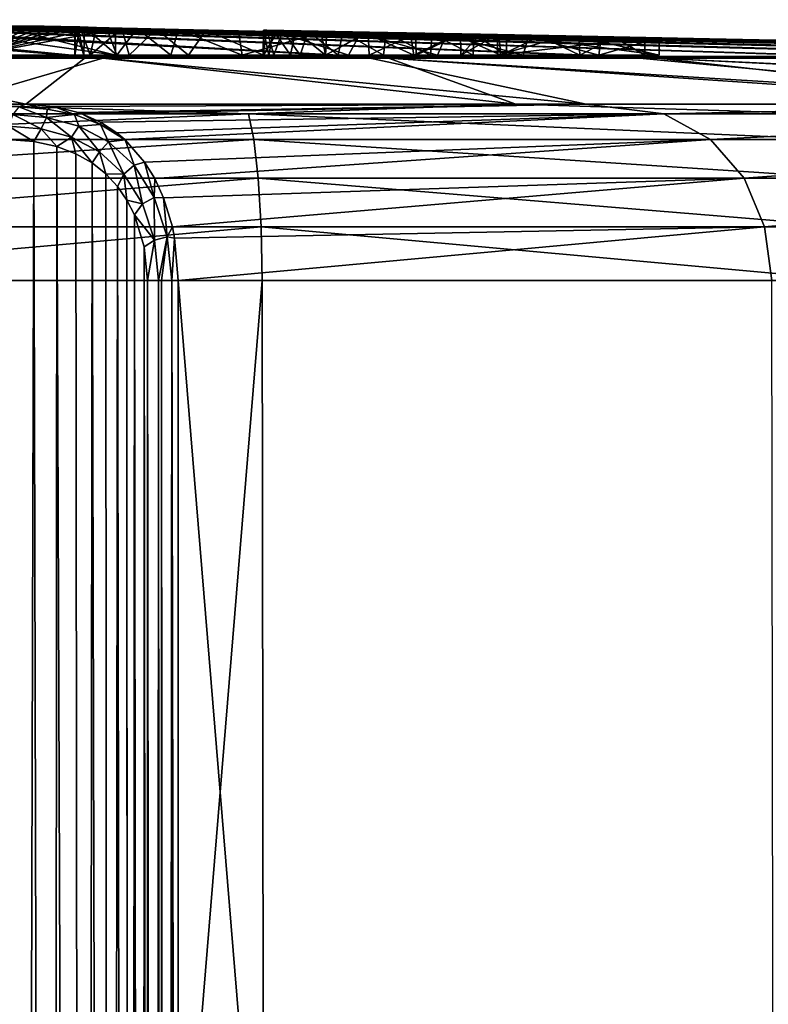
# Model space of a CAD drawing. Header units: millimetres. Extents: x -23 to 23, y -1 to 161.
# Tile 66 of 68: x 2.03 to 6.24, y 155.12 to 160.65. Entities that reach past the tile are written whole.
import ezdxf

# ---------------------------------------------------------------- set-up
doc = ezdxf.new("R2010")
doc.units = ezdxf.units.MM
doc.header["$LTSCALE"] = 79.788429
for name, color, linetype in [('100', 7, 'CONTINUOUS'), ('101', 7, 'CONTINUOUS'), ('102', 7, 'CONTINUOUS'), ('103', 7, 'CONTINUOUS'), ('104', 7, 'CONTINUOUS'), ('105', 7, 'CONTINUOUS'), ('106', 7, 'CONTINUOUS'), ('110', 7, 'CONTINUOUS'), ('111', 7, 'CONTINUOUS'), ('112', 7, 'CONTINUOUS'), ('131', 7, 'CONTINUOUS'), ('65', 7, 'CONTINUOUS'), ('70', 7, 'CONTINUOUS'), ('71', 7, 'CONTINUOUS'), ('72', 7, 'CONTINUOUS'), ('73', 7, 'CONTINUOUS')]:
    doc.layers.add(name, color=color, linetype=linetype)

msp = doc.modelspace()

# ---------------------------------------------------------------- linework, layer by layer
at = {"layer": '100', "color": 7, "linetype": 'CONTINUOUS'}
for points in [[(1.9729, 160.6134, 0.7228), (2.0393, 160.614, 0.432), (1.7726, 160.45, 1.5999), (1.9729, 160.6134, 0.7228)], [(2.0393, 160.614, 0.432), (2.1058, 160.6139, 0.1404), (1.7726, 160.45, 1.5999), (2.0393, 160.614, 0.432)], [(2.1058, 160.6139, 0.1404), (2.1721, 160.6131, -0.15), (1.7726, 160.45, 1.5999), (2.1058, 160.6139, 0.1404)], [(2.1721, 160.6131, -0.15), (2.2355, 160.6117, -0.4274), (1.7726, 160.45, 1.5999), (2.1721, 160.6131, -0.15)], [(2.2355, 160.6117, -0.4274), (2.2981, 160.6098, -0.7017), (1.7726, 160.45, 1.5999), (2.2355, 160.6117, -0.4274)], [(2.2981, 160.6098, -0.7017), (2.3613, 160.6073, -0.9786), (1.7726, 160.45, 1.5999), (2.2981, 160.6098, -0.7017)], [(2.3613, 160.6073, -0.9786), (2.4604, 160.6026, -1.4125), (1.7726, 160.45, 1.5999), (2.3613, 160.6073, -0.9786)], [(2.4604, 160.6026, -1.4125), (2.5717, 160.5965, -1.9001), (1.7726, 160.45, 1.5999), (2.4604, 160.6026, -1.4125)], [(2.5717, 160.5965, -1.9001), (2.5717, 160.45, -1.9001), (1.7726, 160.45, 1.5999), (2.5717, 160.5965, -1.9001)]]:
    msp.add_3dface(points, dxfattribs=at)
at = {"layer": '101', "color": 7, "linetype": 'CONTINUOUS'}
for points in [[(1.9535, 160.6052, -1.8997), (1.4447, 160.6114, -1.8994), (2.5717, 160.45, -1.9001), (1.9535, 160.6052, -1.8997)], [(1.4447, 160.6114, -1.8994), (1.4447, 160.45, -1.8994), (2.5717, 160.45, -1.9001), (1.4447, 160.6114, -1.8994)], [(2.5717, 160.5965, -1.9001), (1.9535, 160.6052, -1.8997), (2.5717, 160.45, -1.9001), (2.5717, 160.5965, -1.9001)]]:
    msp.add_3dface(points, dxfattribs=at)
at = {"layer": '102', "color": 7, "linetype": 'CONTINUOUS'}
for points in [[(2.3432, 160.6101, -0.15), (2.3475, 160.6099, 0.0413), (2.3436, 160.45, -0.0285), (2.3432, 160.6101, -0.15)], [(2.3608, 160.6097, -0.3523), (2.3432, 160.6101, -0.15), (2.3943, 160.45, -0.5245), (2.3608, 160.6097, -0.3523)], [(2.3943, 160.45, -0.5245), (2.3432, 160.6101, -0.15), (2.3436, 160.45, -0.0285), (2.3943, 160.45, -0.5245)], [(2.3475, 160.6099, 0.0413), (2.3711, 160.6091, 0.2253), (2.3436, 160.45, -0.0285), (2.3475, 160.6099, 0.0413)], [(2.3436, 160.45, -0.0285), (2.3711, 160.6091, 0.2253), (2.4307, 160.45, 0.4625), (2.3436, 160.45, -0.0285)], [(2.3989, 160.6086, -0.543), (2.3608, 160.6097, -0.3523), (2.3943, 160.45, -0.5245), (2.3989, 160.6086, -0.543)], [(2.3711, 160.6091, 0.2253), (2.4647, 160.6062, 0.5577), (2.4307, 160.45, 0.4625), (2.3711, 160.6091, 0.2253)], [(2.5788, 160.45, -0.9876), (2.3989, 160.6086, -0.543), (2.3943, 160.45, -0.5245), (2.5788, 160.45, -0.9876)], [(2.5212, 160.6052, -0.8778), (2.3989, 160.6086, -0.543), (2.5788, 160.45, -0.9876), (2.5212, 160.6052, -0.8778)], [(2.4647, 160.6062, 0.5577), (2.6071, 160.6022, 0.8454), (2.4307, 160.45, 0.4625), (2.4647, 160.6062, 0.5577)], [(2.4307, 160.45, 0.4625), (2.6071, 160.6022, 0.8454), (2.6489, 160.45, 0.9107), (2.4307, 160.45, 0.4625)], [(2.693, 160.6006, -1.1634), (2.5212, 160.6052, -0.8778), (2.5788, 160.45, -0.9876), (2.693, 160.6006, -1.1634)], [(2.8832, 160.45, -1.3825), (2.693, 160.6006, -1.1634), (2.5788, 160.45, -0.9876), (2.8832, 160.45, -1.3825)], [(2.6071, 160.6022, 0.8454), (2.8025, 160.5972, 1.1081), (2.6489, 160.45, 0.9107), (2.6071, 160.6022, 0.8454)], [(2.6489, 160.45, 0.9107), (2.8025, 160.5972, 1.1081), (2.9816, 160.45, 1.2821), (2.6489, 160.45, 0.9107)], [(2.926, 160.595, -1.4232), (2.693, 160.6006, -1.1634), (2.8832, 160.45, -1.3825), (2.926, 160.595, -1.4232)], [(2.8025, 160.5972, 1.1081), (3.0813, 160.5907, 1.3605), (2.9816, 160.45, 1.2821), (2.8025, 160.5972, 1.1081)], [(3.284, 160.45, -1.679), (2.926, 160.595, -1.4232), (2.8832, 160.45, -1.3825), (3.284, 160.45, -1.679)], [(3.2633, 160.5876, -1.6675), (2.926, 160.595, -1.4232), (3.284, 160.45, -1.679), (3.2633, 160.5876, -1.6675)], [(2.9816, 160.45, 1.2821), (3.0813, 160.5907, 1.3605), (3.4032, 160.45, 1.5482), (2.9816, 160.45, 1.2821)], [(3.0813, 160.5907, 1.3605), (3.4794, 160.5824, 1.5805), (3.4032, 160.45, 1.5482), (3.0813, 160.5907, 1.3605)], [(3.7264, 160.5785, -1.8486), (3.2633, 160.5876, -1.6675), (3.284, 160.45, -1.679), (3.7264, 160.5785, -1.8486)], [(3.7508, 160.45, -1.8543), (3.7264, 160.5785, -1.8486), (3.284, 160.45, -1.679), (3.7508, 160.45, -1.8543)], [(3.4032, 160.45, 1.5482), (3.4794, 160.5824, 1.5805), (3.8816, 160.45, 1.6886), (3.4032, 160.45, 1.5482)], [(3.4794, 160.5824, 1.5805), (3.9476, 160.5736, 1.6971), (3.8816, 160.45, 1.6886), (3.4794, 160.5824, 1.5805)], [(3.9759, 160.574, -1.89), (3.7264, 160.5785, -1.8486), (3.7508, 160.45, -1.8543), (3.9759, 160.574, -1.89)], [(4.2477, 160.45, -1.8951), (3.9759, 160.574, -1.89), (3.7508, 160.45, -1.8543), (4.2477, 160.45, -1.8951)], [(3.8816, 160.45, 1.6886), (3.9476, 160.5736, 1.6971), (4.3802, 160.45, 1.6926), (3.8816, 160.45, 1.6886)], [(3.9476, 160.5736, 1.6971), (4.4293, 160.5655, 1.6855), (4.3802, 160.45, 1.6926), (3.9476, 160.5736, 1.6971)], [(4.2287, 160.5696, -1.8961), (3.9759, 160.574, -1.89), (4.2477, 160.45, -1.8951), (4.2287, 160.5696, -1.8961)], [(4.4799, 160.5654, -1.8667), (4.2287, 160.5696, -1.8961), (4.2477, 160.45, -1.8951), (4.4799, 160.5654, -1.8667)], [(4.7367, 160.45, -1.7983), (4.4799, 160.5654, -1.8667), (4.2477, 160.45, -1.8951), (4.7367, 160.45, -1.7983)], [(4.3802, 160.45, 1.6926), (4.4293, 160.5655, 1.6855), (4.8608, 160.45, 1.56), (4.3802, 160.45, 1.6926)], [(4.4293, 160.5655, 1.6855), (4.8911, 160.5582, 1.5465), (4.8608, 160.45, 1.56), (4.4293, 160.5655, 1.6855)], [(4.7246, 160.5615, -1.8024), (4.4799, 160.5654, -1.8667), (4.7367, 160.45, -1.7983), (4.7246, 160.5615, -1.8024)], [(4.9579, 160.5579, -1.7045), (4.7246, 160.5615, -1.8024), (4.7367, 160.45, -1.7983), (4.9579, 160.5579, -1.7045)], [(5.1806, 160.45, -1.5712), (4.9579, 160.5579, -1.7045), (4.7367, 160.45, -1.7983), (5.1806, 160.45, -1.5712)], [(4.8608, 160.45, 1.56), (4.8911, 160.5582, 1.5465), (5.2867, 160.45, 1.3008), (4.8608, 160.45, 1.56)], [(4.8911, 160.5582, 1.5465), (5.2995, 160.5522, 1.2902), (5.2867, 160.45, 1.3008), (4.8911, 160.5582, 1.5465)], [(5.1752, 160.5546, -1.575), (4.9579, 160.5579, -1.7045), (5.1806, 160.45, -1.5712), (5.1752, 160.5546, -1.575)], [(5.3723, 160.5517, -1.4161), (5.1752, 160.5546, -1.575), (5.1806, 160.45, -1.5712), (5.3723, 160.5517, -1.4161)], [(5.5453, 160.45, -1.2312), (5.3723, 160.5517, -1.4161), (5.1806, 160.45, -1.5712), (5.5453, 160.45, -1.2312)], [(5.2995, 160.5522, 1.2902), (5.6253, 160.5476, 0.9349), (5.2867, 160.45, 1.3008), (5.2995, 160.5522, 1.2902)], [(5.2867, 160.45, 1.3008), (5.6253, 160.5476, 0.9349), (5.6253, 160.45, 0.9349), (5.2867, 160.45, 1.3008)], [(5.5453, 160.5492, -1.2312), (5.3723, 160.5517, -1.4161), (5.5453, 160.45, -1.2312), (5.5453, 160.5492, -1.2312)]]:
    msp.add_3dface(points, dxfattribs=at)
at = {"layer": '103', "color": 7, "linetype": 'CONTINUOUS'}
for points in [[(5.1651, 160.5574, 0.6146), (4.7683, 160.5655, 0.3385), (5.6253, 160.45, 0.9349), (5.1651, 160.5574, 0.6146)], [(5.6253, 160.45, 0.9349), (4.7683, 160.5655, 0.3385), (4.7683, 160.45, 0.3385), (5.6253, 160.45, 0.9349)], [(5.6253, 160.5476, 0.9349), (5.1651, 160.5574, 0.6146), (5.6253, 160.45, 0.9349), (5.6253, 160.5476, 0.9349)]]:
    msp.add_3dface(points, dxfattribs=at)
at = {"layer": '104', "color": 7, "linetype": 'CONTINUOUS'}
for points in [[(3.4225, 160.5907, 0.0894), (3.4029, 160.5912, -0.15), (3.4017, 160.45, -0.0499), (3.4225, 160.5907, 0.0894)], [(3.4017, 160.45, -0.0499), (3.4029, 160.5912, -0.15), (3.4341, 160.45, -0.3126), (3.4017, 160.45, -0.0499)], [(3.4623, 160.45, 0.2077), (3.4225, 160.5907, 0.0894), (3.4017, 160.45, -0.0499), (3.4623, 160.45, 0.2077)], [(3.4029, 160.5912, -0.15), (3.4603, 160.59, -0.3841), (3.4341, 160.45, -0.3126), (3.4029, 160.5912, -0.15)], [(3.5113, 160.5887, 0.3019), (3.4225, 160.5907, 0.0894), (3.4623, 160.45, 0.2077), (3.5113, 160.5887, 0.3019)], [(3.4341, 160.45, -0.3126), (3.4603, 160.59, -0.3841), (3.5557, 160.45, -0.5477), (3.4341, 160.45, -0.3126)], [(3.4603, 160.59, -0.3841), (3.5822, 160.5874, -0.5803), (3.5557, 160.45, -0.5477), (3.4603, 160.59, -0.3841)], [(3.6086, 160.45, 0.4283), (3.5113, 160.5887, 0.3019), (3.4623, 160.45, 0.2077), (3.6086, 160.45, 0.4283)], [(3.6541, 160.5856, 0.4721), (3.5113, 160.5887, 0.3019), (3.6086, 160.45, 0.4283), (3.6541, 160.5856, 0.4721)], [(3.5557, 160.45, -0.5477), (3.5822, 160.5874, -0.5803), (3.7513, 160.45, -0.7261), (3.5557, 160.45, -0.5477)], [(3.5822, 160.5874, -0.5803), (3.7584, 160.5839, -0.7305), (3.7513, 160.45, -0.7261), (3.5822, 160.5874, -0.5803)], [(3.8223, 160.45, 0.5845), (3.6541, 160.5856, 0.4721), (3.6086, 160.45, 0.4283), (3.8223, 160.45, 0.5845)], [(3.8487, 160.5817, 0.5967), (3.6541, 160.5856, 0.4721), (3.8223, 160.45, 0.5845), (3.8487, 160.5817, 0.5967)], [(3.7584, 160.5839, -0.7305), (3.9911, 160.5794, -0.8244), (3.7513, 160.45, -0.7261), (3.7584, 160.5839, -0.7305)], [(3.7513, 160.45, -0.7261), (3.9911, 160.5794, -0.8244), (3.9965, 160.45, -0.8255), (3.7513, 160.45, -0.7261)], [(4.0769, 160.45, 0.6569), (3.8487, 160.5817, 0.5967), (3.8223, 160.45, 0.5845), (4.0769, 160.45, 0.6569)], [(4.0923, 160.5771, 0.6582), (3.8487, 160.5817, 0.5967), (4.0769, 160.45, 0.6569), (4.0923, 160.5771, 0.6582)], [(3.9911, 160.5794, -0.8244), (4.2571, 160.5745, -0.8343), (3.9965, 160.45, -0.8255), (3.9911, 160.5794, -0.8244)], [(3.9965, 160.45, -0.8255), (4.2571, 160.5745, -0.8343), (4.2611, 160.45, -0.8337), (3.9965, 160.45, -0.8255)], [(4.3408, 160.45, 0.6364), (4.0923, 160.5771, 0.6582), (4.0769, 160.45, 0.6569), (4.3408, 160.45, 0.6364)], [(4.3508, 160.5725, 0.6337), (4.0923, 160.5771, 0.6582), (4.3408, 160.45, 0.6364), (4.3508, 160.5725, 0.6337)], [(4.2571, 160.5745, -0.8343), (4.5101, 160.57, -0.7507), (4.2611, 160.45, -0.8337), (4.2571, 160.5745, -0.8343)], [(4.2611, 160.45, -0.8337), (4.5101, 160.57, -0.7507), (4.5121, 160.45, -0.7497), (4.2611, 160.45, -0.8337)], [(4.5812, 160.45, 0.5257), (4.3508, 160.5725, 0.6337), (4.3408, 160.45, 0.6364), (4.5812, 160.45, 0.5257)], [(4.5855, 160.5685, 0.5227), (4.3508, 160.5725, 0.6337), (4.5812, 160.45, 0.5257), (4.5855, 160.5685, 0.5227)], [(4.5101, 160.57, -0.7507), (4.6217, 160.5681, -0.6766), (4.5121, 160.45, -0.7497), (4.5101, 160.57, -0.7507)], [(4.6217, 160.5681, -0.6766), (4.7183, 160.5665, -0.5838), (4.5121, 160.45, -0.7497), (4.6217, 160.5681, -0.6766)], [(4.5121, 160.45, -0.7497), (4.7183, 160.5665, -0.5838), (4.7183, 160.45, -0.5838), (4.5121, 160.45, -0.7497)], [(4.7683, 160.45, 0.3385), (4.5855, 160.5685, 0.5227), (4.5812, 160.45, 0.5257), (4.7683, 160.45, 0.3385)], [(4.7683, 160.5655, 0.3385), (4.5855, 160.5685, 0.5227), (4.7683, 160.45, 0.3385), (4.7683, 160.5655, 0.3385)]]:
    msp.add_3dface(points, dxfattribs=at)
at = {"layer": '105', "color": 7, "linetype": 'CONTINUOUS'}
for points in [[(4.7183, 160.5665, -0.5838), (5.1008, 160.5587, -0.8832), (4.7183, 160.45, -0.5838), (4.7183, 160.5665, -0.5838)], [(5.1008, 160.5587, -0.8832), (5.5453, 160.5492, -1.2312), (4.7183, 160.45, -0.5838), (5.1008, 160.5587, -0.8832)], [(5.5453, 160.5492, -1.2312), (5.5453, 160.45, -1.2312), (4.7183, 160.45, -0.5838), (5.5453, 160.5492, -1.2312)]]:
    msp.add_3dface(points, dxfattribs=at)
at = {"layer": '106', "color": 7, "linetype": 'CONTINUOUS'}
for points in [[(1.9629, 159.9781, 21.5809), (2.0052, 119.4478, 21.961), (2.1139, 159.966, 21.6788), (1.9629, 159.9781, 21.5809)], [(2.0052, 119.4478, 21.961), (2.2118, 119.1487, 22.1042), (2.1139, 159.966, 21.6788), (2.0052, 119.4478, 21.961)], [(2.1139, 159.966, 21.6788), (2.2118, 119.1487, 22.1042), (2.2417, 159.9382, 21.7703), (2.1139, 159.966, 21.6788)], [(2.2118, 119.1487, 22.1042), (2.3921, 118.8232, 22.2473), (2.2417, 159.9382, 21.7703), (2.2118, 119.1487, 22.1042)], [(2.2417, 159.9382, 21.7703), (2.3921, 118.8232, 22.2473), (2.3496, 159.8974, 21.8542), (2.2417, 159.9382, 21.7703)], [(2.3496, 159.8974, 21.8542), (2.3921, 118.8232, 22.2473), (2.441, 159.8455, 21.9306), (2.3496, 159.8974, 21.8542)], [(2.3921, 118.8232, 22.2473), (2.5391, 118.4864, 22.3786), (2.441, 159.8455, 21.9306), (2.3921, 118.8232, 22.2473)], [(2.441, 159.8455, 21.9306), (2.5391, 118.4864, 22.3786), (2.5181, 159.7839, 21.999), (2.441, 159.8455, 21.9306)], [(2.5181, 159.7839, 21.999), (2.5391, 118.4864, 22.3786), (2.5825, 159.7142, 22.0594), (2.5181, 159.7839, 21.999)], [(2.5391, 118.4864, 22.3786), (2.6466, 118.1666, 22.4844), (2.5825, 159.7142, 22.0594), (2.5391, 118.4864, 22.3786)], [(2.5825, 159.7142, 22.0594), (2.6466, 118.1666, 22.4844), (2.6355, 159.6372, 22.1115), (2.5825, 159.7142, 22.0594)], [(2.6466, 118.1666, 22.4844), (2.6497, 118.1559, 22.4876), (2.6355, 159.6372, 22.1115), (2.6466, 118.1666, 22.4844)], [(2.6355, 159.6372, 22.1115), (2.6497, 118.1559, 22.4876), (2.6781, 159.5542, 22.1549), (2.6355, 159.6372, 22.1115)], [(2.6497, 118.1559, 22.4876), (2.7246, 117.8512, 22.5672), (2.6781, 159.5542, 22.1549), (2.6497, 118.1559, 22.4876)], [(2.6781, 159.5542, 22.1549), (2.7246, 117.8512, 22.5672), (2.7336, 159.374, 22.2144), (2.6781, 159.5542, 22.1549)], [(2.7336, 159.374, 22.2144), (2.7246, 117.8512, 22.5672), (2.7394, 117.8512, 22.5829), (2.7336, 159.374, 22.2144)], [(2.7394, 117.8512, 22.5829), (2.7529, 138.5378, 22.4169), (2.7336, 159.374, 22.2144), (2.7394, 117.8512, 22.5829)], [(2.7517, 159.1851, 22.2354), (2.7336, 159.374, 22.2144), (2.7529, 138.5378, 22.4169), (2.7517, 159.1851, 22.2354)]]:
    msp.add_3dface(points, dxfattribs=at)
at = {"layer": '110', "color": 7, "linetype": 'CONTINUOUS'}
msp.add_3dface([(2.0681, 160.1765, 21.4159), (1.286, 160.1882, 21.0465), (2.0287, 160.1602, 21.4795), (2.0681, 160.1765, 21.4159)], dxfattribs=at)
at = {"layer": '111', "color": 7, "linetype": 'CONTINUOUS'}
for points in [[(2.0287, 160.1602, 21.4795), (1.9949, 160.1169, 21.5331), (2.1847, 160.1, 21.6579), (2.0287, 160.1602, 21.4795)], [(2.0681, 160.1765, 21.4159), (2.0287, 160.1602, 21.4795), (2.1877, 160.1485, 21.583), (2.0681, 160.1765, 21.4159)], [(2.1877, 160.1485, 21.583), (2.0287, 160.1602, 21.4795), (2.1847, 160.1, 21.6579), (2.1877, 160.1485, 21.583)], [(2.226, 160.1622, 21.5448), (2.0681, 160.1765, 21.4159), (2.1877, 160.1485, 21.583), (2.226, 160.1622, 21.5448)], [(2.3419, 160.1171, 21.6944), (2.1877, 160.1485, 21.583), (2.1847, 160.1, 21.6579), (2.3419, 160.1171, 21.6944)], [(2.3419, 160.1171, 21.6944), (2.226, 160.1622, 21.5448), (2.1877, 160.1485, 21.583), (2.3419, 160.1171, 21.6944)], [(2.3621, 160.1288, 21.6666), (2.226, 160.1622, 21.5448), (2.3419, 160.1171, 21.6944), (2.3621, 160.1288, 21.6666)], [(1.9949, 160.1169, 21.5331), (1.9719, 160.053, 21.5686), (2.1537, 160.0366, 21.6879), (1.9949, 160.1169, 21.5331)], [(2.1847, 160.1, 21.6579), (1.9949, 160.1169, 21.5331), (2.1537, 160.0366, 21.6879), (2.1847, 160.1, 21.6579)], [(2.3257, 159.9905, 21.8156), (2.1847, 160.1, 21.6579), (2.1537, 160.0366, 21.6879), (2.3257, 159.9905, 21.8156)], [(2.3656, 160.052, 21.7931), (2.3419, 160.1171, 21.6944), (2.1847, 160.1, 21.6579), (2.3656, 160.052, 21.7931)], [(2.3656, 160.052, 21.7931), (2.1847, 160.1, 21.6579), (2.3257, 159.9905, 21.8156), (2.3656, 160.052, 21.7931)], [(2.3833, 160.1214, 21.6865), (2.3621, 160.1288, 21.6666), (2.3419, 160.1171, 21.6944), (2.3833, 160.1214, 21.6865)], [(2.4886, 160.0617, 21.8117), (2.3833, 160.1214, 21.6865), (2.3419, 160.1171, 21.6944), (2.4886, 160.0617, 21.8117)], [(2.4886, 160.0617, 21.8117), (2.3419, 160.1171, 21.6944), (2.3656, 160.052, 21.7931), (2.4886, 160.0617, 21.8117)], [(2.4882, 160.0739, 21.7889), (2.3833, 160.1214, 21.6865), (2.4886, 160.0617, 21.8117), (2.4882, 160.0739, 21.7889)], [(1.9629, 159.9781, 21.5809), (2.1139, 159.966, 21.6788), (1.9719, 160.053, 21.5686), (1.9629, 159.9781, 21.5809)], [(1.9719, 160.053, 21.5686), (2.1139, 159.966, 21.6788), (2.1537, 160.0366, 21.6879), (1.9719, 160.053, 21.5686)], [(2.4828, 159.908, 21.9467), (2.3656, 160.052, 21.7931), (2.3257, 159.9905, 21.8156), (2.4828, 159.908, 21.9467)], [(2.5322, 159.9651, 21.9335), (2.4886, 160.0617, 21.8117), (2.3656, 160.052, 21.7931), (2.5322, 159.9651, 21.9335)], [(2.5322, 159.9651, 21.9335), (2.3656, 160.052, 21.7931), (2.4828, 159.908, 21.9467), (2.5322, 159.9651, 21.9335)], [(2.5792, 160.0146, 21.8832), (2.4882, 160.0739, 21.7889), (2.4886, 160.0617, 21.8117), (2.5792, 160.0146, 21.8832)], [(2.6259, 159.9756, 21.9337), (2.6238, 159.9775, 21.9314), (2.4886, 160.0617, 21.8117), (2.6259, 159.9756, 21.9337)], [(2.6259, 159.9756, 21.9337), (2.4886, 160.0617, 21.8117), (2.5322, 159.9651, 21.9335), (2.6259, 159.9756, 21.9337)], [(2.6238, 159.9775, 21.9314), (2.5792, 160.0146, 21.8832), (2.4886, 160.0617, 21.8117), (2.6238, 159.9775, 21.9314)], [(2.1139, 159.966, 21.6788), (2.2417, 159.9382, 21.7703), (2.1537, 160.0366, 21.6879), (2.1139, 159.966, 21.6788)], [(2.2417, 159.9382, 21.7703), (2.3257, 159.9905, 21.8156), (2.1537, 160.0366, 21.6879), (2.2417, 159.9382, 21.7703)], [(2.2417, 159.9382, 21.7703), (2.3496, 159.8974, 21.8542), (2.3257, 159.9905, 21.8156), (2.2417, 159.9382, 21.7703)], [(2.3496, 159.8974, 21.8542), (2.441, 159.8455, 21.9306), (2.3257, 159.9905, 21.8156), (2.3496, 159.8974, 21.8542)], [(2.441, 159.8455, 21.9306), (2.4828, 159.908, 21.9467), (2.3257, 159.9905, 21.8156), (2.441, 159.8455, 21.9306)], [(2.6182, 159.7834, 22.0723), (2.5322, 159.9651, 21.9335), (2.4828, 159.908, 21.9467), (2.6182, 159.7834, 22.0723)], [(2.6768, 159.8327, 22.0697), (2.6259, 159.9756, 21.9337), (2.5322, 159.9651, 21.9335), (2.6768, 159.8327, 22.0697)], [(2.6768, 159.8327, 22.0697), (2.5322, 159.9651, 21.9335), (2.6182, 159.7834, 22.0723), (2.6768, 159.8327, 22.0697)], [(2.7359, 159.8505, 22.0588), (2.6259, 159.9756, 21.9337), (2.6768, 159.8327, 22.0697), (2.7359, 159.8505, 22.0588)], [(2.441, 159.8455, 21.9306), (2.5181, 159.7839, 21.999), (2.4828, 159.908, 21.9467), (2.441, 159.8455, 21.9306)], [(2.5181, 159.7839, 21.999), (2.6182, 159.7834, 22.0723), (2.4828, 159.908, 21.9467), (2.5181, 159.7839, 21.999)], [(2.7234, 159.6157, 22.1795), (2.6768, 159.8327, 22.0697), (2.6182, 159.7834, 22.0723), (2.7234, 159.6157, 22.1795)], [(2.7902, 159.6526, 22.1872), (2.7359, 159.8505, 22.0588), (2.6768, 159.8327, 22.0697), (2.7902, 159.6526, 22.1872)], [(2.7902, 159.6526, 22.1872), (2.6768, 159.8327, 22.0697), (2.7234, 159.6157, 22.1795), (2.7902, 159.6526, 22.1872)], [(2.7921, 159.7591, 22.1263), (2.7359, 159.8505, 22.0588), (2.7902, 159.6526, 22.1872), (2.7921, 159.7591, 22.1263)], [(2.5181, 159.7839, 21.999), (2.5825, 159.7142, 22.0594), (2.6182, 159.7834, 22.0723), (2.5181, 159.7839, 21.999)], [(2.5825, 159.7142, 22.0594), (2.6355, 159.6372, 22.1115), (2.6182, 159.7834, 22.0723), (2.5825, 159.7142, 22.0594)], [(2.6355, 159.6372, 22.1115), (2.7234, 159.6157, 22.1795), (2.6182, 159.7834, 22.0723), (2.6355, 159.6372, 22.1115)], [(2.8422, 159.6496, 22.1887), (2.7921, 159.7591, 22.1263), (2.7902, 159.6526, 22.1872), (2.8422, 159.6496, 22.1887)], [(2.7904, 159.4114, 22.253), (2.7902, 159.6526, 22.1872), (2.7234, 159.6157, 22.1795), (2.7904, 159.4114, 22.253)], [(2.8628, 159.4313, 22.2687), (2.8422, 159.6496, 22.1887), (2.7902, 159.6526, 22.1872), (2.8628, 159.4313, 22.2687)], [(2.8628, 159.4313, 22.2687), (2.7902, 159.6526, 22.1872), (2.7904, 159.4114, 22.253), (2.8628, 159.4313, 22.2687)], [(2.6355, 159.6372, 22.1115), (2.6781, 159.5542, 22.1549), (2.7234, 159.6157, 22.1795), (2.6355, 159.6372, 22.1115)], [(2.6781, 159.5542, 22.1549), (2.7904, 159.4114, 22.253), (2.7234, 159.6157, 22.1795), (2.6781, 159.5542, 22.1549)], [(2.8915, 159.4862, 22.2527), (2.8422, 159.6496, 22.1887), (2.8628, 159.4313, 22.2687), (2.8915, 159.4862, 22.2527)], [(2.6781, 159.5542, 22.1549), (2.7336, 159.374, 22.2144), (2.7904, 159.4114, 22.253), (2.6781, 159.5542, 22.1549)], [(2.904, 159.4239, 22.2693), (2.8915, 159.4862, 22.2527), (2.8628, 159.4313, 22.2687), (2.904, 159.4239, 22.2693)], [(2.8134, 159.1855, 22.2805), (2.8628, 159.4313, 22.2687), (2.7904, 159.4114, 22.253), (2.8134, 159.1855, 22.2805)], [(2.8304, 159.1855, 22.2876), (2.8628, 159.4313, 22.2687), (2.8134, 159.1855, 22.2805), (2.8304, 159.1855, 22.2876)], [(2.8878, 159.1856, 22.2992), (2.8628, 159.4313, 22.2687), (2.8304, 159.1855, 22.2876), (2.8878, 159.1856, 22.2992)], [(2.8878, 159.1856, 22.2992), (2.904, 159.4239, 22.2693), (2.8628, 159.4313, 22.2687), (2.8878, 159.1856, 22.2992)], [(2.7336, 159.374, 22.2144), (2.7517, 159.1851, 22.2354), (2.7904, 159.4114, 22.253), (2.7336, 159.374, 22.2144)], [(2.7517, 159.1851, 22.2354), (2.8134, 159.1855, 22.2805), (2.7904, 159.4114, 22.253), (2.7517, 159.1851, 22.2354)], [(2.9243, 159.1856, 22.2978), (2.904, 159.4239, 22.2693), (2.8878, 159.1856, 22.2992), (2.9243, 159.1856, 22.2978)]]:
    msp.add_3dface(points, dxfattribs=at)
at = {"layer": '112', "color": 7, "linetype": 'CONTINUOUS'}
for points in [[(2.8134, 159.1855, 22.2805), (2.7517, 159.1851, 22.2354), (2.7965, 117.8515, 22.6335), (2.8134, 159.1855, 22.2805)], [(2.7517, 159.1851, 22.2354), (2.7529, 138.5378, 22.4169), (2.7965, 117.8515, 22.6335), (2.7517, 159.1851, 22.2354)], [(2.8321, 117.8516, 22.6507), (2.8134, 159.1855, 22.2805), (2.7965, 117.8515, 22.6335), (2.8321, 117.8516, 22.6507)], [(2.8304, 159.1855, 22.2876), (2.8134, 159.1855, 22.2805), (2.8321, 117.8516, 22.6507), (2.8304, 159.1855, 22.2876)], [(2.8878, 159.1856, 22.2992), (2.8304, 159.1855, 22.2876), (2.853, 117.8517, 22.6571), (2.8878, 159.1856, 22.2992)], [(2.853, 117.8517, 22.6571), (2.8304, 159.1855, 22.2876), (2.8321, 117.8516, 22.6507), (2.853, 117.8517, 22.6571)], [(2.9264, 117.8517, 22.6613), (2.8878, 159.1856, 22.2992), (2.853, 117.8517, 22.6571), (2.9264, 117.8517, 22.6613)], [(2.9264, 117.8517, 22.6613), (2.9254, 138.59, 22.479), (2.8878, 159.1856, 22.2992), (2.9264, 117.8517, 22.6613)], [(2.9254, 138.59, 22.479), (2.9243, 159.1856, 22.2978), (2.8878, 159.1856, 22.2992), (2.9254, 138.59, 22.479)]]:
    msp.add_3dface(points, dxfattribs=at)
at = {"layer": '131', "color": 7, "linetype": 'CONTINUOUS'}
for points in [[(2.3943, 160.45, -0.5245), (2.3436, 160.45, -0.0285), (3.4341, 160.45, -0.3126), (2.3943, 160.45, -0.5245)], [(2.3436, 160.45, -0.0285), (2.4307, 160.45, 0.4625), (3.4623, 160.45, 0.2077), (2.3436, 160.45, -0.0285)], [(2.3436, 160.45, -0.0285), (3.4623, 160.45, 0.2077), (3.4017, 160.45, -0.0499), (2.3436, 160.45, -0.0285)], [(2.3436, 160.45, -0.0285), (3.4017, 160.45, -0.0499), (3.4341, 160.45, -0.3126), (2.3436, 160.45, -0.0285)], [(2.5788, 160.45, -0.9876), (2.3943, 160.45, -0.5245), (3.9965, 160.45, -0.8255), (2.5788, 160.45, -0.9876)], [(2.3943, 160.45, -0.5245), (3.4341, 160.45, -0.3126), (3.5557, 160.45, -0.5477), (2.3943, 160.45, -0.5245)], [(2.3943, 160.45, -0.5245), (3.5557, 160.45, -0.5477), (3.7513, 160.45, -0.7261), (2.3943, 160.45, -0.5245)], [(2.3943, 160.45, -0.5245), (3.7513, 160.45, -0.7261), (3.9965, 160.45, -0.8255), (2.3943, 160.45, -0.5245)], [(2.4307, 160.45, 0.4625), (2.6489, 160.45, 0.9107), (3.8223, 160.45, 0.5845), (2.4307, 160.45, 0.4625)], [(2.4307, 160.45, 0.4625), (3.8223, 160.45, 0.5845), (3.6086, 160.45, 0.4283), (2.4307, 160.45, 0.4625)], [(2.4307, 160.45, 0.4625), (3.6086, 160.45, 0.4283), (3.4623, 160.45, 0.2077), (2.4307, 160.45, 0.4625)], [(5.5453, 160.45, -1.2312), (2.8832, 160.45, -1.3825), (2.5788, 160.45, -0.9876), (5.5453, 160.45, -1.2312)], [(5.5453, 160.45, -1.2312), (2.5788, 160.45, -0.9876), (4.2611, 160.45, -0.8337), (5.5453, 160.45, -1.2312)], [(2.5788, 160.45, -0.9876), (3.9965, 160.45, -0.8255), (4.2611, 160.45, -0.8337), (2.5788, 160.45, -0.9876)], [(2.6489, 160.45, 0.9107), (2.9816, 160.45, 1.2821), (5.6253, 160.45, 0.9349), (2.6489, 160.45, 0.9107)], [(2.6489, 160.45, 0.9107), (5.6253, 160.45, 0.9349), (4.3408, 160.45, 0.6364), (2.6489, 160.45, 0.9107)], [(2.6489, 160.45, 0.9107), (4.3408, 160.45, 0.6364), (4.0769, 160.45, 0.6569), (2.6489, 160.45, 0.9107)], [(2.6489, 160.45, 0.9107), (4.0769, 160.45, 0.6569), (3.8223, 160.45, 0.5845), (2.6489, 160.45, 0.9107)], [(5.5453, 160.45, -1.2312), (5.1806, 160.45, -1.5712), (2.8832, 160.45, -1.3825), (5.5453, 160.45, -1.2312)], [(5.1806, 160.45, -1.5712), (3.284, 160.45, -1.679), (2.8832, 160.45, -1.3825), (5.1806, 160.45, -1.5712)], [(2.9816, 160.45, 1.2821), (3.4032, 160.45, 1.5482), (5.2867, 160.45, 1.3008), (2.9816, 160.45, 1.2821)], [(2.9816, 160.45, 1.2821), (5.2867, 160.45, 1.3008), (5.6253, 160.45, 0.9349), (2.9816, 160.45, 1.2821)], [(5.1806, 160.45, -1.5712), (4.7367, 160.45, -1.7983), (3.284, 160.45, -1.679), (5.1806, 160.45, -1.5712)], [(4.7367, 160.45, -1.7983), (3.7508, 160.45, -1.8543), (3.284, 160.45, -1.679), (4.7367, 160.45, -1.7983)], [(3.4032, 160.45, 1.5482), (3.8816, 160.45, 1.6886), (4.8608, 160.45, 1.56), (3.4032, 160.45, 1.5482)], [(3.4032, 160.45, 1.5482), (4.8608, 160.45, 1.56), (5.2867, 160.45, 1.3008), (3.4032, 160.45, 1.5482)], [(4.7367, 160.45, -1.7983), (4.2477, 160.45, -1.8951), (3.7508, 160.45, -1.8543), (4.7367, 160.45, -1.7983)], [(3.8816, 160.45, 1.6886), (4.3802, 160.45, 1.6926), (4.8608, 160.45, 1.56), (3.8816, 160.45, 1.6886)], [(5.5453, 160.45, -1.2312), (4.2611, 160.45, -0.8337), (4.5121, 160.45, -0.7497), (5.5453, 160.45, -1.2312)], [(5.6253, 160.45, 0.9349), (4.5812, 160.45, 0.5257), (4.3408, 160.45, 0.6364), (5.6253, 160.45, 0.9349)], [(5.5453, 160.45, -1.2312), (4.5121, 160.45, -0.7497), (4.7183, 160.45, -0.5838), (5.5453, 160.45, -1.2312)], [(5.6253, 160.45, 0.9349), (4.7683, 160.45, 0.3385), (4.5812, 160.45, 0.5257), (5.6253, 160.45, 0.9349)]]:
    msp.add_3dface(points, dxfattribs=at)
at = {"layer": '65', "color": 7, "linetype": 'CONTINUOUS'}
for points in [[(0, 159.1856, -22.7875), (3.3964, 159.1856, -22.5313), (0, 117.8517, -23.1482), (0, 159.1856, -22.7875)], [(0, 117.8517, -23.1482), (3.3964, 159.1856, -22.5313), (3.4527, 117.8517, -22.8876), (0, 117.8517, -23.1482)], [(2.9243, 159.1856, 22.2978), (2.9254, 138.59, 22.479), (6.3179, 117.8517, 21.9634), (2.9243, 159.1856, 22.2978)], [(6.2591, 159.1856, 21.605), (2.9243, 159.1856, 22.2978), (6.3179, 117.8517, 21.9634), (6.2591, 159.1856, 21.605)], [(3.3964, 159.1856, -22.5313), (6.7159, 159.1856, -21.7684), (3.4527, 117.8517, -22.8876), (3.3964, 159.1856, -22.5313)], [(3.4527, 117.8517, -22.8876), (6.7159, 159.1856, -21.7684), (6.8272, 117.8517, -22.1115), (3.4527, 117.8517, -22.8876)]]:
    msp.add_3dface(points, dxfattribs=at)
at = {"layer": '70', "color": 7, "linetype": 'CONTINUOUS'}
for points in [[(0.6024, 160.6187, 1.5999), (0, 160.65, -0.15), (3.9578, 160.4426, 9.9342), (0.6024, 160.6187, 1.5999)], [(3.9578, 160.4426, 9.9342), (0, 160.65, -0.15), (2.4106, 160.4426, 10.4114), (3.9578, 160.4426, 9.9342)], [(2.4106, 160.4426, 10.4114), (0, 160.65, -0.15), (0.8096, 160.4426, 10.6528), (2.4106, 160.4426, 10.4114)], [(0.8804, 160.6168, 1.5999), (0.6024, 160.6187, 1.5999), (3.9578, 160.4426, 9.9342), (0.8804, 160.6168, 1.5999)], [(1.1606, 160.6144, 1.5999), (0.8804, 160.6168, 1.5999), (5.4165, 160.4426, 9.2317), (1.1606, 160.6144, 1.5999)], [(5.4165, 160.4426, 9.2317), (0.8804, 160.6168, 1.5999), (3.9578, 160.4426, 9.9342), (5.4165, 160.4426, 9.2317)], [(1.4532, 160.6113, 1.5999), (1.1606, 160.6144, 1.5999), (6.7543, 160.4426, 8.3196), (1.4532, 160.6113, 1.5999)], [(6.7543, 160.4426, 8.3196), (1.1606, 160.6144, 1.5999), (5.4165, 160.4426, 9.2317), (6.7543, 160.4426, 8.3196)], [(1.7726, 160.6075, 1.5999), (1.4532, 160.6113, 1.5999), (7.9412, 160.4426, 7.2183), (1.7726, 160.6075, 1.5999)], [(7.9412, 160.4426, 7.2183), (1.4532, 160.6113, 1.5999), (6.7543, 160.4426, 8.3196), (7.9412, 160.4426, 7.2183)], [(1.8405, 160.6101, 1.3027), (1.7726, 160.6075, 1.5999), (7.9412, 160.4426, 7.2183), (1.8405, 160.6101, 1.3027)], [(1.9069, 160.6121, 1.0119), (1.8405, 160.6101, 1.3027), (8.9507, 160.4426, 5.9525), (1.9069, 160.6121, 1.0119)], [(8.9507, 160.4426, 5.9525), (1.8405, 160.6101, 1.3027), (7.9412, 160.4426, 7.2183), (8.9507, 160.4426, 5.9525)], [(1.9729, 160.6134, 0.7228), (1.9069, 160.6121, 1.0119), (2.8025, 160.5972, 1.1081), (1.9729, 160.6134, 0.7228)], [(2.8025, 160.5972, 1.1081), (1.9069, 160.6121, 1.0119), (3.0813, 160.5907, 1.3605), (2.8025, 160.5972, 1.1081)], [(3.0813, 160.5907, 1.3605), (1.9069, 160.6121, 1.0119), (3.4794, 160.5824, 1.5805), (3.0813, 160.5907, 1.3605)], [(3.4794, 160.5824, 1.5805), (1.9069, 160.6121, 1.0119), (9.7602, 160.4426, 4.5503), (3.4794, 160.5824, 1.5805)], [(9.7602, 160.4426, 4.5503), (1.9069, 160.6121, 1.0119), (8.9507, 160.4426, 5.9525), (9.7602, 160.4426, 4.5503)], [(2.0393, 160.614, 0.432), (1.9729, 160.6134, 0.7228), (2.4647, 160.6062, 0.5577), (2.0393, 160.614, 0.432)], [(2.4647, 160.6062, 0.5577), (1.9729, 160.6134, 0.7228), (2.6071, 160.6022, 0.8454), (2.4647, 160.6062, 0.5577)], [(2.6071, 160.6022, 0.8454), (1.9729, 160.6134, 0.7228), (2.8025, 160.5972, 1.1081), (2.6071, 160.6022, 0.8454)], [(2.1058, 160.6139, 0.1404), (2.0393, 160.614, 0.432), (2.3711, 160.6091, 0.2253), (2.1058, 160.6139, 0.1404)], [(2.3711, 160.6091, 0.2253), (2.0393, 160.614, 0.432), (2.4647, 160.6062, 0.5577), (2.3711, 160.6091, 0.2253)], [(2.1721, 160.6131, -0.15), (2.1058, 160.6139, 0.1404), (2.3432, 160.6101, -0.15), (2.1721, 160.6131, -0.15)], [(2.3432, 160.6101, -0.15), (2.1058, 160.6139, 0.1404), (2.3475, 160.6099, 0.0413), (2.3432, 160.6101, -0.15)], [(2.3475, 160.6099, 0.0413), (2.1058, 160.6139, 0.1404), (2.3711, 160.6091, 0.2253), (2.3475, 160.6099, 0.0413)], [(3.4029, 160.5912, -0.15), (3.4225, 160.5907, 0.0894), (10.8331, 160.4426, -0.15), (3.4029, 160.5912, -0.15)], [(3.5113, 160.5887, 0.3019), (4.7683, 160.5655, 0.3385), (3.4225, 160.5907, 0.0894), (3.5113, 160.5887, 0.3019)], [(3.4225, 160.5907, 0.0894), (4.7683, 160.5655, 0.3385), (10.8331, 160.4426, -0.15), (3.4225, 160.5907, 0.0894)], [(3.9476, 160.5736, 1.6971), (3.4794, 160.5824, 1.5805), (9.7602, 160.4426, 4.5503), (3.9476, 160.5736, 1.6971)], [(4.5855, 160.5685, 0.5227), (4.7683, 160.5655, 0.3385), (3.5113, 160.5887, 0.3019), (4.5855, 160.5685, 0.5227)], [(3.6541, 160.5856, 0.4721), (4.5855, 160.5685, 0.5227), (3.5113, 160.5887, 0.3019), (3.6541, 160.5856, 0.4721)], [(4.3508, 160.5725, 0.6337), (4.5855, 160.5685, 0.5227), (3.6541, 160.5856, 0.4721), (4.3508, 160.5725, 0.6337)], [(3.8487, 160.5817, 0.5967), (4.3508, 160.5725, 0.6337), (3.6541, 160.5856, 0.4721), (3.8487, 160.5817, 0.5967)], [(4.0923, 160.5771, 0.6582), (4.3508, 160.5725, 0.6337), (3.8487, 160.5817, 0.5967), (4.0923, 160.5771, 0.6582)], [(4.4293, 160.5655, 1.6855), (3.9476, 160.5736, 1.6971), (10.3518, 160.4426, 3.0431), (4.4293, 160.5655, 1.6855)], [(10.3518, 160.4426, 3.0431), (3.9476, 160.5736, 1.6971), (9.7602, 160.4426, 4.5503), (10.3518, 160.4426, 3.0431)], [(4.8911, 160.5582, 1.5465), (4.4293, 160.5655, 1.6855), (10.3518, 160.4426, 3.0431), (4.8911, 160.5582, 1.5465)], [(4.7683, 160.5655, 0.3385), (5.1651, 160.5574, 0.6146), (10.8331, 160.4426, -0.15), (4.7683, 160.5655, 0.3385)], [(5.2995, 160.5522, 1.2902), (4.8911, 160.5582, 1.5465), (10.3518, 160.4426, 3.0431), (5.2995, 160.5522, 1.2902)], [(5.1651, 160.5574, 0.6146), (5.6253, 160.5476, 0.9349), (10.7121, 160.4426, 1.4646), (5.1651, 160.5574, 0.6146)], [(10.8331, 160.4426, -0.15), (5.1651, 160.5574, 0.6146), (10.7121, 160.4426, 1.4646), (10.8331, 160.4426, -0.15)], [(5.6253, 160.5476, 0.9349), (5.2995, 160.5522, 1.2902), (10.7121, 160.4426, 1.4646), (5.6253, 160.5476, 0.9349)], [(10.7121, 160.4426, 1.4646), (5.2995, 160.5522, 1.2902), (10.3518, 160.4426, 3.0431), (10.7121, 160.4426, 1.4646)], [(2.4106, 160.4426, 10.4114), (0.8096, 160.4426, 10.6528), (2.0681, 160.1765, 21.4159), (2.4106, 160.4426, 10.4114)], [(2.0681, 160.1765, 21.4159), (0.8096, 160.4426, 10.6528), (1.286, 160.1882, 21.0465), (2.0681, 160.1765, 21.4159)], [(5.2155, 160.1765, 20.8777), (2.4106, 160.4426, 10.4114), (2.0681, 160.1765, 21.4159), (5.2155, 160.1765, 20.8777)], [(3.9578, 160.4426, 9.9342), (2.4106, 160.4426, 10.4114), (5.2155, 160.1765, 20.8777), (3.9578, 160.4426, 9.9342)], [(5.4165, 160.4426, 9.2317), (3.9578, 160.4426, 9.9342), (8.2496, 160.1765, 19.8827), (5.4165, 160.4426, 9.2317)], [(8.2496, 160.1765, 19.8827), (3.9578, 160.4426, 9.9342), (5.2155, 160.1765, 20.8777), (8.2496, 160.1765, 19.8827)], [(6.7543, 160.4426, 8.3196), (5.4165, 160.4426, 9.2317), (11.1045, 160.1765, 18.4526), (6.7543, 160.4426, 8.3196)], [(11.1045, 160.1765, 18.4526), (5.4165, 160.4426, 9.2317), (8.2496, 160.1765, 19.8827), (11.1045, 160.1765, 18.4526)]]:
    msp.add_3dface(points, dxfattribs=at)
at = {"layer": '71', "color": 7, "linetype": 'CONTINUOUS'}
for points in [[(2.5007, 160.4337, -11.1063), (0.8398, 160.4337, -11.3567), (0.235, 160.6202, -1.9001), (2.5007, 160.4337, -11.1063)], [(0.4464, 160.6195, -1.9001), (2.5007, 160.4337, -11.1063), (0.235, 160.6202, -1.9001), (0.4464, 160.6195, -1.9001)], [(0.5403, 160.625, -1.5366), (2.5007, 160.4337, -11.1063), (0.4464, 160.6195, -1.9001), (0.5403, 160.625, -1.5366)], [(0.6148, 160.6289, -1.2483), (4.1057, 160.4337, -10.6113), (0.5403, 160.625, -1.5366), (0.6148, 160.6289, -1.2483)], [(4.1057, 160.4337, -10.6113), (2.5007, 160.4337, -11.1063), (0.5403, 160.625, -1.5366), (4.1057, 160.4337, -10.6113)], [(0.6762, 160.6317, -1.0105), (5.6191, 160.4337, -9.8825), (0.6148, 160.6289, -1.2483), (0.6762, 160.6317, -1.0105)], [(5.6191, 160.4337, -9.8825), (4.1057, 160.4337, -10.6113), (0.6148, 160.6289, -1.2483), (5.6191, 160.4337, -9.8825)], [(7.0068, 160.4337, -8.9363), (5.6191, 160.4337, -9.8825), (0.6762, 160.6317, -1.0105), (7.0068, 160.4337, -8.9363)], [(1.4447, 160.6114, -1.8994), (7.0068, 160.4337, -8.9363), (0.6762, 160.6317, -1.0105), (1.4447, 160.6114, -1.8994)], [(8.2381, 160.4337, -7.7939), (7.0068, 160.4337, -8.9363), (1.4447, 160.6114, -1.8994), (8.2381, 160.4337, -7.7939)], [(1.9535, 160.6052, -1.8997), (8.2381, 160.4337, -7.7939), (1.4447, 160.6114, -1.8994), (1.9535, 160.6052, -1.8997)], [(9.2854, 160.4337, -6.4807), (8.2381, 160.4337, -7.7939), (1.9535, 160.6052, -1.8997), (9.2854, 160.4337, -6.4807)], [(2.5717, 160.5965, -1.9001), (9.2854, 160.4337, -6.4807), (1.9535, 160.6052, -1.8997), (2.5717, 160.5965, -1.9001)], [(2.1721, 160.6131, -0.15), (2.3432, 160.6101, -0.15), (2.3608, 160.6097, -0.3523), (2.1721, 160.6131, -0.15)], [(2.1721, 160.6131, -0.15), (2.3608, 160.6097, -0.3523), (2.2355, 160.6117, -0.4274), (2.1721, 160.6131, -0.15)], [(2.3608, 160.6097, -0.3523), (2.3989, 160.6086, -0.543), (2.2355, 160.6117, -0.4274), (2.3608, 160.6097, -0.3523)], [(2.2355, 160.6117, -0.4274), (2.3989, 160.6086, -0.543), (2.2981, 160.6098, -0.7017), (2.2355, 160.6117, -0.4274)], [(2.3989, 160.6086, -0.543), (2.5212, 160.6052, -0.8778), (2.2981, 160.6098, -0.7017), (2.3989, 160.6086, -0.543)], [(2.2981, 160.6098, -0.7017), (2.5212, 160.6052, -0.8778), (2.3613, 160.6073, -0.9786), (2.2981, 160.6098, -0.7017)], [(2.693, 160.6006, -1.1634), (2.926, 160.595, -1.4232), (2.3613, 160.6073, -0.9786), (2.693, 160.6006, -1.1634)], [(2.3613, 160.6073, -0.9786), (2.926, 160.595, -1.4232), (2.4604, 160.6026, -1.4125), (2.3613, 160.6073, -0.9786)], [(2.5212, 160.6052, -0.8778), (2.693, 160.6006, -1.1634), (2.3613, 160.6073, -0.9786), (2.5212, 160.6052, -0.8778)], [(10.1252, 160.4337, -5.026), (9.2854, 160.4337, -6.4807), (2.4604, 160.6026, -1.4125), (10.1252, 160.4337, -5.026)], [(2.4604, 160.6026, -1.4125), (9.2854, 160.4337, -6.4807), (2.5717, 160.5965, -1.9001), (2.4604, 160.6026, -1.4125)], [(3.2633, 160.5876, -1.6675), (10.1252, 160.4337, -5.026), (2.4604, 160.6026, -1.4125), (3.2633, 160.5876, -1.6675)], [(2.926, 160.595, -1.4232), (3.2633, 160.5876, -1.6675), (2.4604, 160.6026, -1.4125), (2.926, 160.595, -1.4232)], [(3.4029, 160.5912, -0.15), (10.8331, 160.4426, -0.15), (11.1126, 160.4337, -1.825), (3.4029, 160.5912, -0.15)], [(3.4029, 160.5912, -0.15), (11.1126, 160.4337, -1.825), (3.4603, 160.59, -0.3841), (3.4029, 160.5912, -0.15)], [(3.4603, 160.59, -0.3841), (11.1126, 160.4337, -1.825), (4.7183, 160.5665, -0.5838), (3.4603, 160.59, -0.3841)], [(3.5822, 160.5874, -0.5803), (3.4603, 160.59, -0.3841), (4.6217, 160.5681, -0.6766), (3.5822, 160.5874, -0.5803)], [(4.6217, 160.5681, -0.6766), (3.4603, 160.59, -0.3841), (4.7183, 160.5665, -0.5838), (4.6217, 160.5681, -0.6766)], [(3.7264, 160.5785, -1.8486), (10.1252, 160.4337, -5.026), (3.2633, 160.5876, -1.6675), (3.7264, 160.5785, -1.8486)], [(3.7584, 160.5839, -0.7305), (3.5822, 160.5874, -0.5803), (4.5101, 160.57, -0.7507), (3.7584, 160.5839, -0.7305)], [(4.5101, 160.57, -0.7507), (3.5822, 160.5874, -0.5803), (4.6217, 160.5681, -0.6766), (4.5101, 160.57, -0.7507)], [(3.9759, 160.574, -1.89), (10.1252, 160.4337, -5.026), (3.7264, 160.5785, -1.8486), (3.9759, 160.574, -1.89)], [(3.9911, 160.5794, -0.8244), (3.7584, 160.5839, -0.7305), (4.2571, 160.5745, -0.8343), (3.9911, 160.5794, -0.8244)], [(4.2571, 160.5745, -0.8343), (3.7584, 160.5839, -0.7305), (4.5101, 160.57, -0.7507), (4.2571, 160.5745, -0.8343)], [(4.2287, 160.5696, -1.8961), (10.1252, 160.4337, -5.026), (3.9759, 160.574, -1.89), (4.2287, 160.5696, -1.8961)], [(4.4799, 160.5654, -1.8667), (10.1252, 160.4337, -5.026), (4.2287, 160.5696, -1.8961), (4.4799, 160.5654, -1.8667)], [(4.7246, 160.5615, -1.8024), (10.1252, 160.4337, -5.026), (4.4799, 160.5654, -1.8667), (4.7246, 160.5615, -1.8024)], [(4.7183, 160.5665, -0.5838), (11.1126, 160.4337, -1.825), (5.1008, 160.5587, -0.8832), (4.7183, 160.5665, -0.5838)], [(4.9579, 160.5579, -1.7045), (10.1252, 160.4337, -5.026), (4.7246, 160.5615, -1.8024), (4.9579, 160.5579, -1.7045)], [(10.7388, 160.4337, -3.4625), (10.1252, 160.4337, -5.026), (4.9579, 160.5579, -1.7045), (10.7388, 160.4337, -3.4625)], [(5.1752, 160.5546, -1.575), (10.7388, 160.4337, -3.4625), (4.9579, 160.5579, -1.7045), (5.1752, 160.5546, -1.575)], [(5.1008, 160.5587, -0.8832), (11.1126, 160.4337, -1.825), (5.5453, 160.5492, -1.2312), (5.1008, 160.5587, -0.8832)], [(5.3723, 160.5517, -1.4161), (10.7388, 160.4337, -3.4625), (5.1752, 160.5546, -1.575), (5.3723, 160.5517, -1.4161)], [(5.5453, 160.5492, -1.2312), (10.7388, 160.4337, -3.4625), (5.3723, 160.5517, -1.4161), (5.5453, 160.5492, -1.2312)], [(11.1126, 160.4337, -1.825), (10.7388, 160.4337, -3.4625), (5.5453, 160.5492, -1.2312), (11.1126, 160.4337, -1.825)], [(0.8398, 160.4337, -11.3567), (2.5007, 160.4337, -11.1063), (1.619, 160.1765, -21.7542), (0.8398, 160.4337, -11.3567)], [(1.619, 160.1765, -21.7542), (2.5007, 160.4337, -11.1063), (4.8209, 160.1765, -21.2716), (1.619, 160.1765, -21.7542)], [(2.5007, 160.4337, -11.1063), (4.1057, 160.4337, -10.6113), (4.8209, 160.1765, -21.2716), (2.5007, 160.4337, -11.1063)], [(4.1057, 160.4337, -10.6113), (5.6191, 160.4337, -9.8825), (7.9151, 160.1765, -20.3172), (4.1057, 160.4337, -10.6113)], [(4.8209, 160.1765, -21.2716), (4.1057, 160.4337, -10.6113), (7.9151, 160.1765, -20.3172), (4.8209, 160.1765, -21.2716)], [(5.6191, 160.4337, -9.8825), (7.0068, 160.4337, -8.9363), (10.8324, 160.1765, -18.9123), (5.6191, 160.4337, -9.8825)], [(7.9151, 160.1765, -20.3172), (5.6191, 160.4337, -9.8825), (10.8324, 160.1765, -18.9123), (7.9151, 160.1765, -20.3172)]]:
    msp.add_3dface(points, dxfattribs=at)
at = {"layer": '72', "color": 7, "linetype": 'CONTINUOUS'}
for points in [[(1.619, 160.1765, -21.7542), (3.3183, 160.1216, -21.8635), (0, 160.1216, -22.1156), (1.619, 160.1765, -21.7542)], [(1.619, 160.1765, -21.7542), (4.8209, 160.1765, -21.2716), (3.3183, 160.1216, -21.8635), (1.619, 160.1765, -21.7542)], [(5.2155, 160.1765, 20.8777), (2.0681, 160.1765, 21.4159), (2.226, 160.1622, 21.5448), (5.2155, 160.1765, 20.8777)], [(2.3621, 160.1288, 21.6666), (5.2155, 160.1765, 20.8777), (2.226, 160.1622, 21.5448), (2.3621, 160.1288, 21.6666)], [(2.3833, 160.1214, 21.6865), (5.2155, 160.1765, 20.8777), (2.3621, 160.1288, 21.6666), (2.3833, 160.1214, 21.6865)], [(5.2155, 160.1765, 20.8777), (2.3833, 160.1214, 21.6865), (5.652, 160.1216, 21.076), (5.2155, 160.1765, 20.8777)], [(4.8209, 160.1765, -21.2716), (6.5605, 160.1216, -21.113), (3.3183, 160.1216, -21.8635), (4.8209, 160.1765, -21.2716)], [(4.8209, 160.1765, -21.2716), (7.9151, 160.1765, -20.3172), (6.5605, 160.1216, -21.113), (4.8209, 160.1765, -21.2716)], [(8.2496, 160.1765, 19.8827), (5.2155, 160.1765, 20.8777), (5.652, 160.1216, 21.076), (8.2496, 160.1765, 19.8827)], [(8.2496, 160.1765, 19.8827), (5.652, 160.1216, 21.076), (8.7938, 160.1216, 19.9785), (8.2496, 160.1765, 19.8827)], [(3.3488, 159.9781, -22.1323), (0, 159.9781, -22.386), (3.3183, 160.1216, -21.8635), (3.3488, 159.9781, -22.1323)], [(3.3183, 160.1216, -21.8635), (0, 159.9781, -22.386), (0, 160.1216, -22.1156), (3.3183, 160.1216, -21.8635)], [(2.3833, 160.1214, 21.6865), (2.4882, 160.0739, 21.7889), (5.652, 160.1216, 21.076), (2.3833, 160.1214, 21.6865)], [(2.4882, 160.0739, 21.7889), (2.5792, 160.0146, 21.8832), (5.652, 160.1216, 21.076), (2.4882, 160.0739, 21.7889)], [(2.5792, 160.0146, 21.8832), (2.6238, 159.9775, 21.9314), (5.652, 160.1216, 21.076), (2.5792, 160.0146, 21.8832)], [(2.6238, 159.9775, 21.9314), (5.9144, 159.9781, 21.285), (5.652, 160.1216, 21.076), (2.6238, 159.9775, 21.9314)], [(6.6212, 159.9781, -21.3773), (3.3488, 159.9781, -22.1323), (3.3183, 160.1216, -21.8635), (6.6212, 159.9781, -21.3773)], [(6.5605, 160.1216, -21.113), (6.6212, 159.9781, -21.3773), (3.3183, 160.1216, -21.8635), (6.5605, 160.1216, -21.113)], [(5.652, 160.1216, 21.076), (5.9144, 159.9781, 21.285), (8.7938, 160.1216, 19.9785), (5.652, 160.1216, 21.076)], [(5.9144, 159.9781, 21.285), (9.0751, 159.9781, 20.1498), (8.7938, 160.1216, 19.9785), (5.9144, 159.9781, 21.285)], [(3.3739, 159.7596, -22.3453), (0, 159.7596, -22.6003), (3.3488, 159.9781, -22.1323), (3.3739, 159.7596, -22.3453)], [(3.3488, 159.9781, -22.1323), (0, 159.7596, -22.6003), (0, 159.9781, -22.386), (3.3488, 159.9781, -22.1323)], [(2.6238, 159.9775, 21.9314), (2.7359, 159.8505, 22.0588), (5.9144, 159.9781, 21.285), (2.6238, 159.9775, 21.9314)], [(2.6259, 159.9756, 21.9337), (2.7359, 159.8505, 22.0588), (2.6238, 159.9775, 21.9314), (2.6259, 159.9756, 21.9337)], [(2.7359, 159.8505, 22.0588), (2.7921, 159.7591, 22.1263), (5.9144, 159.9781, 21.285), (2.7359, 159.8505, 22.0588)], [(2.7921, 159.7591, 22.1263), (6.1031, 159.7596, 21.4548), (5.9144, 159.9781, 21.285), (2.7921, 159.7591, 22.1263)], [(6.6712, 159.7596, -21.5862), (3.3739, 159.7596, -22.3453), (3.3488, 159.9781, -22.1323), (6.6712, 159.7596, -21.5862)], [(6.6212, 159.9781, -21.3773), (6.6712, 159.7596, -21.5862), (3.3488, 159.9781, -22.1323), (6.6212, 159.9781, -21.3773)], [(5.9144, 159.9781, 21.285), (6.1031, 159.7596, 21.4548), (9.0751, 159.9781, 20.1498), (5.9144, 159.9781, 21.285)], [(6.1031, 159.7596, 21.4548), (9.2807, 159.7596, 20.2922), (9.0751, 159.9781, 20.1498), (6.1031, 159.7596, 21.4548)], [(3.3905, 159.4865, -22.4825), (0, 159.4865, -22.7384), (3.3739, 159.7596, -22.3453), (3.3905, 159.4865, -22.4825)], [(3.3739, 159.7596, -22.3453), (0, 159.4865, -22.7384), (0, 159.7596, -22.6003), (3.3739, 159.7596, -22.3453)], [(2.7921, 159.7591, 22.1263), (2.8422, 159.6496, 22.1887), (6.1031, 159.7596, 21.4548), (2.7921, 159.7591, 22.1263)], [(2.8422, 159.6496, 22.1887), (2.8915, 159.4862, 22.2527), (6.1031, 159.7596, 21.4548), (2.8422, 159.6496, 22.1887)], [(2.8915, 159.4862, 22.2527), (6.218, 159.4865, 21.5657), (6.1031, 159.7596, 21.4548), (2.8915, 159.4862, 22.2527)], [(6.7042, 159.4865, -21.7206), (3.3905, 159.4865, -22.4825), (3.3739, 159.7596, -22.3453), (6.7042, 159.4865, -21.7206)], [(6.6712, 159.7596, -21.5862), (6.7042, 159.4865, -21.7206), (3.3739, 159.7596, -22.3453), (6.6712, 159.7596, -21.5862)], [(6.1031, 159.7596, 21.4548), (6.218, 159.4865, 21.5657), (9.2807, 159.7596, 20.2922), (6.1031, 159.7596, 21.4548)], [(6.218, 159.4865, 21.5657), (9.4071, 159.4865, 20.3864), (9.2807, 159.7596, 20.2922), (6.218, 159.4865, 21.5657)], [(3.3964, 159.1856, -22.5313), (0, 159.1856, -22.7875), (3.3905, 159.4865, -22.4825), (3.3964, 159.1856, -22.5313)], [(3.3905, 159.4865, -22.4825), (0, 159.1856, -22.7875), (0, 159.4865, -22.7384), (3.3905, 159.4865, -22.4825)], [(2.8915, 159.4862, 22.2527), (2.904, 159.4239, 22.2693), (6.218, 159.4865, 21.5657), (2.8915, 159.4862, 22.2527)], [(2.904, 159.4239, 22.2693), (2.9243, 159.1856, 22.2978), (6.218, 159.4865, 21.5657), (2.904, 159.4239, 22.2693)], [(2.9243, 159.1856, 22.2978), (6.2591, 159.1856, 21.605), (6.218, 159.4865, 21.5657), (2.9243, 159.1856, 22.2978)], [(6.7159, 159.1856, -21.7684), (3.3964, 159.1856, -22.5313), (3.3905, 159.4865, -22.4825), (6.7159, 159.1856, -21.7684)], [(6.7042, 159.4865, -21.7206), (6.7159, 159.1856, -21.7684), (3.3905, 159.4865, -22.4825), (6.7042, 159.4865, -21.7206)], [(6.218, 159.4865, 21.5657), (6.2591, 159.1856, 21.605), (9.4071, 159.4865, 20.3864), (6.218, 159.4865, 21.5657)]]:
    msp.add_3dface(points, dxfattribs=at)
at = {"layer": '73', "color": 7, "linetype": 'CONTINUOUS'}
msp.add_3dface([(2.5717, 160.45, -1.9001), (1.4447, 160.45, -1.8994), (1.7726, 160.45, 1.5999), (2.5717, 160.45, -1.9001)], dxfattribs=at)

doc.saveas('drawing.dxf')
